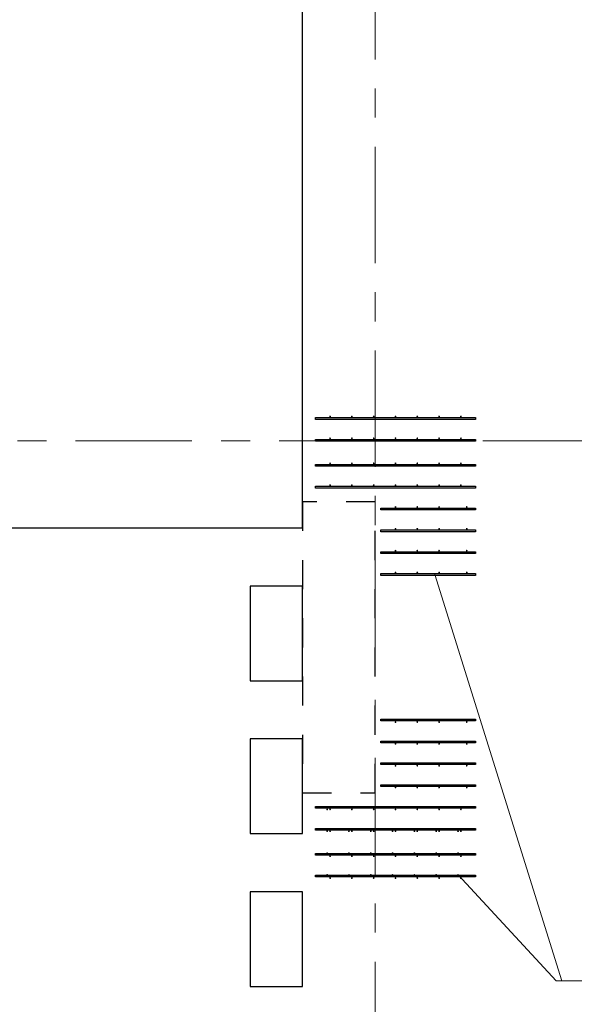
# Model space of a CAD drawing. Header units: metres. Extents: x -38 to 93, y -15 to 21.
# Tile 14 of 193: x -0.72 to 1.19, y 10.86 to 14.25. Entities that reach past the tile are written whole.
import ezdxf

# ---------------------------------------------------------------- set-up
doc = ezdxf.new("R2010")
doc.units = ezdxf.units.M
for name, pattern in [('______11', [0.5, 0.4, -0.05, 0, -0.05]), ('______2', [0.0405, 0.03, -0.0105]), ('______5', [1.1, 0.8, -0.1, 0.1, -0.1])]:
    doc.linetypes.add(name, pattern=pattern)
for name, color, linetype, lineweight in [('XR$2$Осевая линия (1)', 7, '______5', 13), ('XR$4$Арматурный каркас 01', 4, 'Continuous', 35), ('XR$4$Перекрытие (1)', 7, 'Continuous', 35), ('XR$4$Текст_ общее_1', 7, 'Continuous', 13)]:
    doc.layers.add(name, color=color, linetype=linetype, lineweight=lineweight)
doc.layers.add('XR$6$Стена_ бетон несущ.', color=7, linetype='Continuous', lineweight=70, true_color=0xb4b496)

msp = doc.modelspace()

# ---------------------------------------------------------------- hatches: boundary and pattern name
at = {"layer": 'XR$4$Арматурный каркас 01', "linetype": 'Continuous', "lineweight": 50, "transparency": 33554687}
for points in [[(0.348, 12.8832), (0.3478, 12.8844), (0.3471, 12.8854), (0.3461, 12.886), (0.345, 12.8862), (0.3439, 12.886), (0.3429, 12.8854), (0.3422, 12.8844), (0.342, 12.8832), (0.3422, 12.8821), (0.3429, 12.8811), (0.3439, 12.8805), (0.345, 12.8802), (0.3461, 12.8805), (0.3471, 12.8811), (0.3478, 12.8821)], [(0.423, 12.8832), (0.4228, 12.8844), (0.4221, 12.8854), (0.4211, 12.886), (0.42, 12.8862), (0.4189, 12.886), (0.4179, 12.8854), (0.4172, 12.8844), (0.417, 12.8832), (0.4172, 12.8821), (0.4179, 12.8811), (0.4189, 12.8805), (0.42, 12.8802), (0.4211, 12.8805), (0.4221, 12.8811), (0.4228, 12.8821)], [(0.498, 12.8832), (0.4978, 12.8844), (0.4971, 12.8854), (0.4961, 12.886), (0.495, 12.8862), (0.4939, 12.886), (0.4929, 12.8854), (0.4922, 12.8844), (0.492, 12.8832), (0.4922, 12.8821), (0.4929, 12.8811), (0.4939, 12.8805), (0.495, 12.8802), (0.4961, 12.8805), (0.4971, 12.8811), (0.4978, 12.8821)], [(0.573, 12.8832), (0.5728, 12.8844), (0.5721, 12.8854), (0.5711, 12.886), (0.57, 12.8862), (0.5689, 12.886), (0.5679, 12.8854), (0.5672, 12.8844), (0.567, 12.8832), (0.5672, 12.8821), (0.5679, 12.8811), (0.5689, 12.8805), (0.57, 12.8802), (0.5711, 12.8805), (0.5721, 12.8811), (0.5728, 12.8821)], [(0.648, 12.8832), (0.6478, 12.8844), (0.6471, 12.8854), (0.6461, 12.886), (0.645, 12.8862), (0.6439, 12.886), (0.6429, 12.8854), (0.6422, 12.8844), (0.642, 12.8832), (0.6422, 12.8821), (0.6429, 12.8811), (0.6439, 12.8805), (0.645, 12.8802), (0.6461, 12.8805), (0.6471, 12.8811), (0.6478, 12.8821)], [(0.723, 12.8832), (0.7228, 12.8844), (0.7221, 12.8854), (0.7211, 12.886), (0.72, 12.8862), (0.7189, 12.886), (0.7179, 12.8854), (0.7172, 12.8844), (0.717, 12.8832), (0.7172, 12.8821), (0.7179, 12.8811), (0.7189, 12.8805), (0.72, 12.8802), (0.7211, 12.8805), (0.7221, 12.8811), (0.7228, 12.8821)], [(0.798, 12.8832), (0.7978, 12.8844), (0.7971, 12.8854), (0.7961, 12.886), (0.795, 12.8862), (0.7939, 12.886), (0.7929, 12.8854), (0.7922, 12.8844), (0.792, 12.8832), (0.7922, 12.8821), (0.7929, 12.8811), (0.7939, 12.8805), (0.795, 12.8802), (0.7961, 12.8805), (0.7971, 12.8811), (0.7978, 12.8821)], [(0.348, 12.8082), (0.3478, 12.8094), (0.3471, 12.8104), (0.3461, 12.811), (0.345, 12.8112), (0.3439, 12.811), (0.3429, 12.8104), (0.3422, 12.8094), (0.342, 12.8082), (0.3422, 12.8071), (0.3429, 12.8061), (0.3439, 12.8055), (0.345, 12.8052), (0.3461, 12.8055), (0.3471, 12.8061), (0.3478, 12.8071)], [(0.423, 12.8082), (0.4228, 12.8094), (0.4221, 12.8104), (0.4211, 12.811), (0.42, 12.8112), (0.4189, 12.811), (0.4179, 12.8104), (0.4172, 12.8094), (0.417, 12.8082), (0.4172, 12.8071), (0.4179, 12.8061), (0.4189, 12.8055), (0.42, 12.8052), (0.4211, 12.8055), (0.4221, 12.8061), (0.4228, 12.8071)], [(0.498, 12.8082), (0.4978, 12.8094), (0.4971, 12.8104), (0.4961, 12.811), (0.495, 12.8112), (0.4939, 12.811), (0.4929, 12.8104), (0.4922, 12.8094), (0.492, 12.8082), (0.4922, 12.8071), (0.4929, 12.8061), (0.4939, 12.8055), (0.495, 12.8052), (0.4961, 12.8055), (0.4971, 12.8061), (0.4978, 12.8071)], [(0.573, 12.8082), (0.5728, 12.8094), (0.5721, 12.8104), (0.5711, 12.811), (0.57, 12.8112), (0.5689, 12.811), (0.5679, 12.8104), (0.5672, 12.8094), (0.567, 12.8082), (0.5672, 12.8071), (0.5679, 12.8061), (0.5689, 12.8055), (0.57, 12.8052), (0.5711, 12.8055), (0.5721, 12.8061), (0.5728, 12.8071)], [(0.648, 12.8082), (0.6478, 12.8094), (0.6471, 12.8104), (0.6461, 12.811), (0.645, 12.8112), (0.6439, 12.811), (0.6429, 12.8104), (0.6422, 12.8094), (0.642, 12.8082), (0.6422, 12.8071), (0.6429, 12.8061), (0.6439, 12.8055), (0.645, 12.8052), (0.6461, 12.8055), (0.6471, 12.8061), (0.6478, 12.8071)], [(0.723, 12.8082), (0.7228, 12.8094), (0.7221, 12.8104), (0.7211, 12.811), (0.72, 12.8112), (0.7189, 12.811), (0.7179, 12.8104), (0.7172, 12.8094), (0.717, 12.8082), (0.7172, 12.8071), (0.7179, 12.8061), (0.7189, 12.8055), (0.72, 12.8052), (0.7211, 12.8055), (0.7221, 12.8061), (0.7228, 12.8071)], [(0.798, 12.8082), (0.7978, 12.8094), (0.7971, 12.8104), (0.7961, 12.811), (0.795, 12.8112), (0.7939, 12.811), (0.7929, 12.8104), (0.7922, 12.8094), (0.792, 12.8082), (0.7922, 12.8071), (0.7929, 12.8061), (0.7939, 12.8055), (0.795, 12.8052), (0.7961, 12.8055), (0.7971, 12.8061), (0.7978, 12.8071)], [(0.348, 12.7222), (0.3478, 12.7234), (0.3471, 12.7244), (0.3461, 12.725), (0.345, 12.7252), (0.3439, 12.725), (0.3429, 12.7244), (0.3422, 12.7234), (0.342, 12.7222), (0.3422, 12.7211), (0.3429, 12.7201), (0.3439, 12.7195), (0.345, 12.7192), (0.3461, 12.7195), (0.3471, 12.7201), (0.3478, 12.7211)], [(0.423, 12.7222), (0.4228, 12.7234), (0.4221, 12.7244), (0.4211, 12.725), (0.42, 12.7252), (0.4189, 12.725), (0.4179, 12.7244), (0.4172, 12.7234), (0.417, 12.7222), (0.4172, 12.7211), (0.4179, 12.7201), (0.4189, 12.7195), (0.42, 12.7192), (0.4211, 12.7195), (0.4221, 12.7201), (0.4228, 12.7211)], [(0.498, 12.7222), (0.4978, 12.7234), (0.4971, 12.7244), (0.4961, 12.725), (0.495, 12.7252), (0.4939, 12.725), (0.4929, 12.7244), (0.4922, 12.7234), (0.492, 12.7222), (0.4922, 12.7211), (0.4929, 12.7201), (0.4939, 12.7195), (0.495, 12.7192), (0.4961, 12.7195), (0.4971, 12.7201), (0.4978, 12.7211)], [(0.573, 12.7222), (0.5728, 12.7234), (0.5721, 12.7244), (0.5711, 12.725), (0.57, 12.7252), (0.5689, 12.725), (0.5679, 12.7244), (0.5672, 12.7234), (0.567, 12.7222), (0.5672, 12.7211), (0.5679, 12.7201), (0.5689, 12.7195), (0.57, 12.7192), (0.5711, 12.7195), (0.5721, 12.7201), (0.5728, 12.7211)], [(0.648, 12.7222), (0.6478, 12.7234), (0.6471, 12.7244), (0.6461, 12.725), (0.645, 12.7252), (0.6439, 12.725), (0.6429, 12.7244), (0.6422, 12.7234), (0.642, 12.7222), (0.6422, 12.7211), (0.6429, 12.7201), (0.6439, 12.7195), (0.645, 12.7192), (0.6461, 12.7195), (0.6471, 12.7201), (0.6478, 12.7211)], [(0.723, 12.7222), (0.7228, 12.7234), (0.7221, 12.7244), (0.7211, 12.725), (0.72, 12.7252), (0.7189, 12.725), (0.7179, 12.7244), (0.7172, 12.7234), (0.717, 12.7222), (0.7172, 12.7211), (0.7179, 12.7201), (0.7189, 12.7195), (0.72, 12.7192), (0.7211, 12.7195), (0.7221, 12.7201), (0.7228, 12.7211)], [(0.798, 12.7222), (0.7978, 12.7234), (0.7971, 12.7244), (0.7961, 12.725), (0.795, 12.7252), (0.7939, 12.725), (0.7929, 12.7244), (0.7922, 12.7234), (0.792, 12.7222), (0.7922, 12.7211), (0.7929, 12.7201), (0.7939, 12.7195), (0.795, 12.7192), (0.7961, 12.7195), (0.7971, 12.7201), (0.7978, 12.7211)], [(0.348, 12.6472), (0.3478, 12.6484), (0.3471, 12.6494), (0.3461, 12.65), (0.345, 12.6502), (0.3439, 12.65), (0.3429, 12.6494), (0.3422, 12.6484), (0.342, 12.6472), (0.3422, 12.6461), (0.3429, 12.6451), (0.3439, 12.6445), (0.345, 12.6442), (0.3461, 12.6445), (0.3471, 12.6451), (0.3478, 12.6461)], [(0.423, 12.6472), (0.4228, 12.6484), (0.4221, 12.6494), (0.4211, 12.65), (0.42, 12.6502), (0.4189, 12.65), (0.4179, 12.6494), (0.4172, 12.6484), (0.417, 12.6472), (0.4172, 12.6461), (0.4179, 12.6451), (0.4189, 12.6445), (0.42, 12.6442), (0.4211, 12.6445), (0.4221, 12.6451), (0.4228, 12.6461)], [(0.498, 12.6472), (0.4978, 12.6484), (0.4971, 12.6494), (0.4961, 12.65), (0.495, 12.6502), (0.4939, 12.65), (0.4929, 12.6494), (0.4922, 12.6484), (0.492, 12.6472), (0.4922, 12.6461), (0.4929, 12.6451), (0.4939, 12.6445), (0.495, 12.6442), (0.4961, 12.6445), (0.4971, 12.6451), (0.4978, 12.6461)], [(0.573, 12.6472), (0.5728, 12.6484), (0.5721, 12.6494), (0.5711, 12.65), (0.57, 12.6502), (0.5689, 12.65), (0.5679, 12.6494), (0.5672, 12.6484), (0.567, 12.6472), (0.5672, 12.6461), (0.5679, 12.6451), (0.5689, 12.6445), (0.57, 12.6442), (0.5711, 12.6445), (0.5721, 12.6451), (0.5728, 12.6461)], [(0.648, 12.6472), (0.6478, 12.6484), (0.6471, 12.6494), (0.6461, 12.65), (0.645, 12.6502), (0.6439, 12.65), (0.6429, 12.6494), (0.6422, 12.6484), (0.642, 12.6472), (0.6422, 12.6461), (0.6429, 12.6451), (0.6439, 12.6445), (0.645, 12.6442), (0.6461, 12.6445), (0.6471, 12.6451), (0.6478, 12.6461)], [(0.723, 12.6472), (0.7228, 12.6484), (0.7221, 12.6494), (0.7211, 12.65), (0.72, 12.6502), (0.7189, 12.65), (0.7179, 12.6494), (0.7172, 12.6484), (0.717, 12.6472), (0.7172, 12.6461), (0.7179, 12.6451), (0.7189, 12.6445), (0.72, 12.6442), (0.7211, 12.6445), (0.7221, 12.6451), (0.7228, 12.6461)], [(0.798, 12.6472), (0.7978, 12.6484), (0.7971, 12.6494), (0.7961, 12.65), (0.795, 12.6502), (0.7939, 12.65), (0.7929, 12.6494), (0.7922, 12.6484), (0.792, 12.6472), (0.7922, 12.6461), (0.7929, 12.6451), (0.7939, 12.6445), (0.795, 12.6442), (0.7961, 12.6445), (0.7971, 12.6451), (0.7978, 12.6461)], [(0.573, 12.5722), (0.5728, 12.5734), (0.5721, 12.5744), (0.5711, 12.575), (0.57, 12.5752), (0.5689, 12.575), (0.5679, 12.5744), (0.5672, 12.5734), (0.567, 12.5722), (0.5672, 12.5711), (0.5679, 12.5701), (0.5689, 12.5695), (0.57, 12.5692), (0.5711, 12.5695), (0.5721, 12.5701), (0.5728, 12.5711)], [(0.648, 12.5722), (0.6478, 12.5734), (0.6471, 12.5744), (0.6461, 12.575), (0.645, 12.5752), (0.6439, 12.575), (0.6429, 12.5744), (0.6422, 12.5734), (0.642, 12.5722), (0.6422, 12.5711), (0.6429, 12.5701), (0.6439, 12.5695), (0.645, 12.5692), (0.6461, 12.5695), (0.6471, 12.5701), (0.6478, 12.5711)], [(0.723, 12.5722), (0.7228, 12.5734), (0.7221, 12.5744), (0.7211, 12.575), (0.72, 12.5752), (0.7189, 12.575), (0.7179, 12.5744), (0.7172, 12.5734), (0.717, 12.5722), (0.7172, 12.5711), (0.7179, 12.5701), (0.7189, 12.5695), (0.72, 12.5692), (0.7211, 12.5695), (0.7221, 12.5701), (0.7228, 12.5711)], [(0.818, 12.5722), (0.8178, 12.5734), (0.8171, 12.5744), (0.8161, 12.575), (0.815, 12.5752), (0.8139, 12.575), (0.8129, 12.5744), (0.8122, 12.5734), (0.812, 12.5722), (0.8122, 12.5711), (0.8129, 12.5701), (0.8139, 12.5695), (0.815, 12.5692), (0.8161, 12.5695), (0.8171, 12.5701), (0.8178, 12.5711)], [(0.573, 12.4972), (0.5728, 12.4984), (0.5721, 12.4994), (0.5711, 12.5), (0.57, 12.5002), (0.5689, 12.5), (0.5679, 12.4994), (0.5672, 12.4984), (0.567, 12.4972), (0.5672, 12.4961), (0.5679, 12.4951), (0.5689, 12.4945), (0.57, 12.4942), (0.5711, 12.4945), (0.5721, 12.4951), (0.5728, 12.4961)], [(0.648, 12.4972), (0.6478, 12.4984), (0.6471, 12.4994), (0.6461, 12.5), (0.645, 12.5002), (0.6439, 12.5), (0.6429, 12.4994), (0.6422, 12.4984), (0.642, 12.4972), (0.6422, 12.4961), (0.6429, 12.4951), (0.6439, 12.4945), (0.645, 12.4942), (0.6461, 12.4945), (0.6471, 12.4951), (0.6478, 12.4961)], [(0.723, 12.4972), (0.7228, 12.4984), (0.7221, 12.4994), (0.7211, 12.5), (0.72, 12.5002), (0.7189, 12.5), (0.7179, 12.4994), (0.7172, 12.4984), (0.717, 12.4972), (0.7172, 12.4961), (0.7179, 12.4951), (0.7189, 12.4945), (0.72, 12.4942), (0.7211, 12.4945), (0.7221, 12.4951), (0.7228, 12.4961)], [(0.818, 12.4972), (0.8178, 12.4984), (0.8171, 12.4994), (0.8161, 12.5), (0.815, 12.5002), (0.8139, 12.5), (0.8129, 12.4994), (0.8122, 12.4984), (0.812, 12.4972), (0.8122, 12.4961), (0.8129, 12.4951), (0.8139, 12.4945), (0.815, 12.4942), (0.8161, 12.4945), (0.8171, 12.4951), (0.8178, 12.4961)], [(0.573, 12.4222), (0.5728, 12.4234), (0.5721, 12.4244), (0.5711, 12.425), (0.57, 12.4252), (0.5689, 12.425), (0.5679, 12.4244), (0.5672, 12.4234), (0.567, 12.4222), (0.5672, 12.4211), (0.5679, 12.4201), (0.5689, 12.4195), (0.57, 12.4192), (0.5711, 12.4195), (0.5721, 12.4201), (0.5728, 12.4211)], [(0.648, 12.4222), (0.6478, 12.4234), (0.6471, 12.4244), (0.6461, 12.425), (0.645, 12.4252), (0.6439, 12.425), (0.6429, 12.4244), (0.6422, 12.4234), (0.642, 12.4222), (0.6422, 12.4211), (0.6429, 12.4201), (0.6439, 12.4195), (0.645, 12.4192), (0.6461, 12.4195), (0.6471, 12.4201), (0.6478, 12.4211)], [(0.723, 12.4222), (0.7228, 12.4234), (0.7221, 12.4244), (0.7211, 12.425), (0.72, 12.4252), (0.7189, 12.425), (0.7179, 12.4244), (0.7172, 12.4234), (0.717, 12.4222), (0.7172, 12.4211), (0.7179, 12.4201), (0.7189, 12.4195), (0.72, 12.4192), (0.7211, 12.4195), (0.7221, 12.4201), (0.7228, 12.4211)], [(0.818, 12.4222), (0.8178, 12.4234), (0.8171, 12.4244), (0.8161, 12.425), (0.815, 12.4252), (0.8139, 12.425), (0.8129, 12.4244), (0.8122, 12.4234), (0.812, 12.4222), (0.8122, 12.4211), (0.8129, 12.4201), (0.8139, 12.4195), (0.815, 12.4192), (0.8161, 12.4195), (0.8171, 12.4201), (0.8178, 12.4211)], [(0.573, 12.3472), (0.5728, 12.3484), (0.5721, 12.3494), (0.5711, 12.35), (0.57, 12.3502), (0.5689, 12.35), (0.5679, 12.3494), (0.5672, 12.3484), (0.567, 12.3472), (0.5672, 12.3461), (0.5679, 12.3451), (0.5689, 12.3445), (0.57, 12.3442), (0.5711, 12.3445), (0.5721, 12.3451), (0.5728, 12.3461)], [(0.648, 12.3472), (0.6478, 12.3484), (0.6471, 12.3494), (0.6461, 12.35), (0.645, 12.3502), (0.6439, 12.35), (0.6429, 12.3494), (0.6422, 12.3484), (0.642, 12.3472), (0.6422, 12.3461), (0.6429, 12.3451), (0.6439, 12.3445), (0.645, 12.3442), (0.6461, 12.3445), (0.6471, 12.3451), (0.6478, 12.3461)], [(0.723, 12.3472), (0.7228, 12.3484), (0.7221, 12.3494), (0.7211, 12.35), (0.72, 12.3502), (0.7189, 12.35), (0.7179, 12.3494), (0.7172, 12.3484), (0.717, 12.3472), (0.7172, 12.3461), (0.7179, 12.3451), (0.7189, 12.3445), (0.72, 12.3442), (0.7211, 12.3445), (0.7221, 12.3451), (0.7228, 12.3461)], [(0.818, 12.3472), (0.8178, 12.3484), (0.8171, 12.3494), (0.8161, 12.35), (0.815, 12.3502), (0.8139, 12.35), (0.8129, 12.3494), (0.8122, 12.3484), (0.812, 12.3472), (0.8122, 12.3461), (0.8129, 12.3451), (0.8139, 12.3445), (0.815, 12.3442), (0.8161, 12.3445), (0.8171, 12.3451), (0.8178, 12.3461)], [(0.573, 11.8332), (0.5728, 11.8344), (0.5721, 11.8354), (0.5711, 11.836), (0.57, 11.8362), (0.5689, 11.836), (0.5679, 11.8354), (0.5672, 11.8344), (0.567, 11.8332), (0.5672, 11.8321), (0.5679, 11.8311), (0.5689, 11.8305), (0.57, 11.8302), (0.5711, 11.8305), (0.5721, 11.8311), (0.5728, 11.8321)], [(0.648, 11.8332), (0.6478, 11.8344), (0.6471, 11.8354), (0.6461, 11.836), (0.645, 11.8362), (0.6439, 11.836), (0.6429, 11.8354), (0.6422, 11.8344), (0.642, 11.8332), (0.6422, 11.8321), (0.6429, 11.8311), (0.6439, 11.8305), (0.645, 11.8302), (0.6461, 11.8305), (0.6471, 11.8311), (0.6478, 11.8321)], [(0.723, 11.8332), (0.7228, 11.8344), (0.7221, 11.8354), (0.7211, 11.836), (0.72, 11.8362), (0.7189, 11.836), (0.7179, 11.8354), (0.7172, 11.8344), (0.717, 11.8332), (0.7172, 11.8321), (0.7179, 11.8311), (0.7189, 11.8305), (0.72, 11.8302), (0.7211, 11.8305), (0.7221, 11.8311), (0.7228, 11.8321)], [(0.818, 11.8332), (0.8178, 11.8344), (0.8171, 11.8354), (0.8161, 11.836), (0.815, 11.8362), (0.8139, 11.836), (0.8129, 11.8354), (0.8122, 11.8344), (0.812, 11.8332), (0.8122, 11.8321), (0.8129, 11.8311), (0.8139, 11.8305), (0.815, 11.8302), (0.8161, 11.8305), (0.8171, 11.8311), (0.8178, 11.8321)], [(0.573, 11.7582), (0.5728, 11.7594), (0.5721, 11.7604), (0.5711, 11.761), (0.57, 11.7612), (0.5689, 11.761), (0.5679, 11.7604), (0.5672, 11.7594), (0.567, 11.7582), (0.5672, 11.7571), (0.5679, 11.7561), (0.5689, 11.7555), (0.57, 11.7552), (0.5711, 11.7555), (0.5721, 11.7561), (0.5728, 11.7571)], [(0.648, 11.7582), (0.6478, 11.7594), (0.6471, 11.7604), (0.6461, 11.761), (0.645, 11.7612), (0.6439, 11.761), (0.6429, 11.7604), (0.6422, 11.7594), (0.642, 11.7582), (0.6422, 11.7571), (0.6429, 11.7561), (0.6439, 11.7555), (0.645, 11.7552), (0.6461, 11.7555), (0.6471, 11.7561), (0.6478, 11.7571)], [(0.723, 11.7582), (0.7228, 11.7594), (0.7221, 11.7604), (0.7211, 11.761), (0.72, 11.7612), (0.7189, 11.761), (0.7179, 11.7604), (0.7172, 11.7594), (0.717, 11.7582), (0.7172, 11.7571), (0.7179, 11.7561), (0.7189, 11.7555), (0.72, 11.7552), (0.7211, 11.7555), (0.7221, 11.7561), (0.7228, 11.7571)], [(0.818, 11.7582), (0.8178, 11.7594), (0.8171, 11.7604), (0.8161, 11.761), (0.815, 11.7612), (0.8139, 11.761), (0.8129, 11.7604), (0.8122, 11.7594), (0.812, 11.7582), (0.8122, 11.7571), (0.8129, 11.7561), (0.8139, 11.7555), (0.815, 11.7552), (0.8161, 11.7555), (0.8171, 11.7561), (0.8178, 11.7571)], [(0.573, 11.6832), (0.5728, 11.6844), (0.5721, 11.6854), (0.5711, 11.686), (0.57, 11.6862), (0.5689, 11.686), (0.5679, 11.6854), (0.5672, 11.6844), (0.567, 11.6832), (0.5672, 11.6821), (0.5679, 11.6811), (0.5689, 11.6805), (0.57, 11.6802), (0.5711, 11.6805), (0.5721, 11.6811), (0.5728, 11.6821)], [(0.648, 11.6832), (0.6478, 11.6844), (0.6471, 11.6854), (0.6461, 11.686), (0.645, 11.6862), (0.6439, 11.686), (0.6429, 11.6854), (0.6422, 11.6844), (0.642, 11.6832), (0.6422, 11.6821), (0.6429, 11.6811), (0.6439, 11.6805), (0.645, 11.6802), (0.6461, 11.6805), (0.6471, 11.6811), (0.6478, 11.6821)], [(0.723, 11.6832), (0.7228, 11.6844), (0.7221, 11.6854), (0.7211, 11.686), (0.72, 11.6862), (0.7189, 11.686), (0.7179, 11.6854), (0.7172, 11.6844), (0.717, 11.6832), (0.7172, 11.6821), (0.7179, 11.6811), (0.7189, 11.6805), (0.72, 11.6802), (0.7211, 11.6805), (0.7221, 11.6811), (0.7228, 11.6821)], [(0.818, 11.6832), (0.8178, 11.6844), (0.8171, 11.6854), (0.8161, 11.686), (0.815, 11.6862), (0.8139, 11.686), (0.8129, 11.6854), (0.8122, 11.6844), (0.812, 11.6832), (0.8122, 11.6821), (0.8129, 11.6811), (0.8139, 11.6805), (0.815, 11.6802), (0.8161, 11.6805), (0.8171, 11.6811), (0.8178, 11.6821)], [(0.573, 11.6082), (0.5728, 11.6094), (0.5721, 11.6104), (0.5711, 11.611), (0.57, 11.6112), (0.5689, 11.611), (0.5679, 11.6104), (0.5672, 11.6094), (0.567, 11.6082), (0.5672, 11.6071), (0.5679, 11.6061), (0.5689, 11.6055), (0.57, 11.6052), (0.5711, 11.6055), (0.5721, 11.6061), (0.5728, 11.6071)], [(0.648, 11.6082), (0.6478, 11.6094), (0.6471, 11.6104), (0.6461, 11.611), (0.645, 11.6112), (0.6439, 11.611), (0.6429, 11.6104), (0.6422, 11.6094), (0.642, 11.6082), (0.6422, 11.6071), (0.6429, 11.6061), (0.6439, 11.6055), (0.645, 11.6052), (0.6461, 11.6055), (0.6471, 11.6061), (0.6478, 11.6071)], [(0.723, 11.6082), (0.7228, 11.6094), (0.7221, 11.6104), (0.7211, 11.611), (0.72, 11.6112), (0.7189, 11.611), (0.7179, 11.6104), (0.7172, 11.6094), (0.717, 11.6082), (0.7172, 11.6071), (0.7179, 11.6061), (0.7189, 11.6055), (0.72, 11.6052), (0.7211, 11.6055), (0.7221, 11.6061), (0.7228, 11.6071)], [(0.818, 11.6082), (0.8178, 11.6094), (0.8171, 11.6104), (0.8161, 11.611), (0.815, 11.6112), (0.8139, 11.611), (0.8129, 11.6104), (0.8122, 11.6094), (0.812, 11.6082), (0.8122, 11.6071), (0.8129, 11.6061), (0.8139, 11.6055), (0.815, 11.6052), (0.8161, 11.6055), (0.8171, 11.6061), (0.8178, 11.6071)], [(0.338, 11.5332), (0.3378, 11.5344), (0.3371, 11.5354), (0.3361, 11.536), (0.335, 11.5362), (0.3339, 11.536), (0.3329, 11.5354), (0.3322, 11.5344), (0.332, 11.5332), (0.3322, 11.5321), (0.3329, 11.5311), (0.3339, 11.5305), (0.335, 11.5302), (0.3361, 11.5305), (0.3371, 11.5311), (0.3378, 11.5321)], [(0.348, 11.5332), (0.3478, 11.5344), (0.3471, 11.5354), (0.3461, 11.536), (0.345, 11.5362), (0.3439, 11.536), (0.3429, 11.5354), (0.3422, 11.5344), (0.342, 11.5332), (0.3422, 11.5321), (0.3429, 11.5311), (0.3439, 11.5305), (0.345, 11.5302), (0.3461, 11.5305), (0.3471, 11.5311), (0.3478, 11.5321)], [(0.423, 11.5332), (0.4228, 11.5344), (0.4221, 11.5354), (0.4211, 11.536), (0.42, 11.5362), (0.4189, 11.536), (0.4179, 11.5354), (0.4172, 11.5344), (0.417, 11.5332), (0.4172, 11.5321), (0.4179, 11.5311), (0.4189, 11.5305), (0.42, 11.5302), (0.4211, 11.5305), (0.4221, 11.5311), (0.4228, 11.5321)], [(0.498, 11.5332), (0.4978, 11.5344), (0.4971, 11.5354), (0.4961, 11.536), (0.495, 11.5362), (0.4939, 11.536), (0.4929, 11.5354), (0.4922, 11.5344), (0.492, 11.5332), (0.4922, 11.5321), (0.4929, 11.5311), (0.4939, 11.5305), (0.495, 11.5302), (0.4961, 11.5305), (0.4971, 11.5311), (0.4978, 11.5321)], [(0.573, 11.5332), (0.5728, 11.5344), (0.5721, 11.5354), (0.5711, 11.536), (0.57, 11.5362), (0.5689, 11.536), (0.5679, 11.5354), (0.5672, 11.5344), (0.567, 11.5332), (0.5672, 11.5321), (0.5679, 11.5311), (0.5689, 11.5305), (0.57, 11.5302), (0.5711, 11.5305), (0.5721, 11.5311), (0.5728, 11.5321)], [(0.648, 11.5332), (0.6478, 11.5344), (0.6471, 11.5354), (0.6461, 11.536), (0.645, 11.5362), (0.6439, 11.536), (0.6429, 11.5354), (0.6422, 11.5344), (0.642, 11.5332), (0.6422, 11.5321), (0.6429, 11.5311), (0.6439, 11.5305), (0.645, 11.5302), (0.6461, 11.5305), (0.6471, 11.5311), (0.6478, 11.5321)], [(0.723, 11.5332), (0.7228, 11.5344), (0.7221, 11.5354), (0.7211, 11.536), (0.72, 11.5362), (0.7189, 11.536), (0.7179, 11.5354), (0.7172, 11.5344), (0.717, 11.5332), (0.7172, 11.5321), (0.7179, 11.5311), (0.7189, 11.5305), (0.72, 11.5302), (0.7211, 11.5305), (0.7221, 11.5311), (0.7228, 11.5321)], [(0.798, 11.5332), (0.7978, 11.5344), (0.7971, 11.5354), (0.7961, 11.536), (0.795, 11.5362), (0.7939, 11.536), (0.7929, 11.5354), (0.7922, 11.5344), (0.792, 11.5332), (0.7922, 11.5321), (0.7929, 11.5311), (0.7939, 11.5305), (0.795, 11.5302), (0.7961, 11.5305), (0.7971, 11.5311), (0.7978, 11.5321)], [(0.338, 11.4582), (0.3378, 11.4594), (0.3371, 11.4604), (0.3361, 11.461), (0.335, 11.4612), (0.3339, 11.461), (0.3329, 11.4604), (0.3322, 11.4594), (0.332, 11.4582), (0.3322, 11.4571), (0.3329, 11.4561), (0.3339, 11.4555), (0.335, 11.4552), (0.3361, 11.4555), (0.3371, 11.4561), (0.3378, 11.4571)], [(0.348, 11.4582), (0.3478, 11.4594), (0.3471, 11.4604), (0.3461, 11.461), (0.345, 11.4612), (0.3439, 11.461), (0.3429, 11.4604), (0.3422, 11.4594), (0.342, 11.4582), (0.3422, 11.4571), (0.3429, 11.4561), (0.3439, 11.4555), (0.345, 11.4552), (0.3461, 11.4555), (0.3471, 11.4561), (0.3478, 11.4571)], [(0.413, 11.4582), (0.4128, 11.4594), (0.4121, 11.4604), (0.4111, 11.461), (0.41, 11.4612), (0.4089, 11.461), (0.4079, 11.4604), (0.4072, 11.4594), (0.407, 11.4582), (0.4072, 11.4571), (0.4079, 11.4561), (0.4089, 11.4555), (0.41, 11.4552), (0.4111, 11.4555), (0.4121, 11.4561), (0.4128, 11.4571)], [(0.423, 11.4582), (0.4228, 11.4594), (0.4221, 11.4604), (0.4211, 11.461), (0.42, 11.4612), (0.4189, 11.461), (0.4179, 11.4604), (0.4172, 11.4594), (0.417, 11.4582), (0.4172, 11.4571), (0.4179, 11.4561), (0.4189, 11.4555), (0.42, 11.4552), (0.4211, 11.4555), (0.4221, 11.4561), (0.4228, 11.4571)], [(0.488, 11.4582), (0.4878, 11.4594), (0.4871, 11.4604), (0.4861, 11.461), (0.485, 11.4612), (0.4839, 11.461), (0.4829, 11.4604), (0.4822, 11.4594), (0.482, 11.4582), (0.4822, 11.4571), (0.4829, 11.4561), (0.4839, 11.4555), (0.485, 11.4552), (0.4861, 11.4555), (0.4871, 11.4561), (0.4878, 11.4571)], [(0.498, 11.4582), (0.4978, 11.4594), (0.4971, 11.4604), (0.4961, 11.461), (0.495, 11.4612), (0.4939, 11.461), (0.4929, 11.4604), (0.4922, 11.4594), (0.492, 11.4582), (0.4922, 11.4571), (0.4929, 11.4561), (0.4939, 11.4555), (0.495, 11.4552), (0.4961, 11.4555), (0.4971, 11.4561), (0.4978, 11.4571)], [(0.563, 11.4582), (0.5628, 11.4594), (0.5621, 11.4604), (0.5611, 11.461), (0.56, 11.4612), (0.5589, 11.461), (0.5579, 11.4604), (0.5572, 11.4594), (0.557, 11.4582), (0.5572, 11.4571), (0.5579, 11.4561), (0.5589, 11.4555), (0.56, 11.4552), (0.5611, 11.4555), (0.5621, 11.4561), (0.5628, 11.4571)], [(0.573, 11.4582), (0.5728, 11.4594), (0.5721, 11.4604), (0.5711, 11.461), (0.57, 11.4612), (0.5689, 11.461), (0.5679, 11.4604), (0.5672, 11.4594), (0.567, 11.4582), (0.5672, 11.4571), (0.5679, 11.4561), (0.5689, 11.4555), (0.57, 11.4552), (0.5711, 11.4555), (0.5721, 11.4561), (0.5728, 11.4571)], [(0.638, 11.4582), (0.6378, 11.4594), (0.6371, 11.4604), (0.6361, 11.461), (0.635, 11.4612), (0.6339, 11.461), (0.6329, 11.4604), (0.6322, 11.4594), (0.632, 11.4582), (0.6322, 11.4571), (0.6329, 11.4561), (0.6339, 11.4555), (0.635, 11.4552), (0.6361, 11.4555), (0.6371, 11.4561), (0.6378, 11.4571)], [(0.648, 11.4582), (0.6478, 11.4594), (0.6471, 11.4604), (0.6461, 11.461), (0.645, 11.4612), (0.6439, 11.461), (0.6429, 11.4604), (0.6422, 11.4594), (0.642, 11.4582), (0.6422, 11.4571), (0.6429, 11.4561), (0.6439, 11.4555), (0.645, 11.4552), (0.6461, 11.4555), (0.6471, 11.4561), (0.6478, 11.4571)], [(0.713, 11.4582), (0.7128, 11.4594), (0.7121, 11.4604), (0.7111, 11.461), (0.71, 11.4612), (0.7089, 11.461), (0.7079, 11.4604), (0.7072, 11.4594), (0.707, 11.4582), (0.7072, 11.4571), (0.7079, 11.4561), (0.7089, 11.4555), (0.71, 11.4552), (0.7111, 11.4555), (0.7121, 11.4561), (0.7128, 11.4571)], [(0.723, 11.4582), (0.7228, 11.4594), (0.7221, 11.4604), (0.7211, 11.461), (0.72, 11.4612), (0.7189, 11.461), (0.7179, 11.4604), (0.7172, 11.4594), (0.717, 11.4582), (0.7172, 11.4571), (0.7179, 11.4561), (0.7189, 11.4555), (0.72, 11.4552), (0.7211, 11.4555), (0.7221, 11.4561), (0.7228, 11.4571)], [(0.788, 11.4582), (0.7878, 11.4594), (0.7871, 11.4604), (0.7861, 11.461), (0.785, 11.4612), (0.7839, 11.461), (0.7829, 11.4604), (0.7822, 11.4594), (0.782, 11.4582), (0.7822, 11.4571), (0.7829, 11.4561), (0.7839, 11.4555), (0.785, 11.4552), (0.7861, 11.4555), (0.7871, 11.4561), (0.7878, 11.4571)], [(0.798, 11.4582), (0.7978, 11.4594), (0.7971, 11.4604), (0.7961, 11.461), (0.795, 11.4612), (0.7939, 11.461), (0.7929, 11.4604), (0.7922, 11.4594), (0.792, 11.4582), (0.7922, 11.4571), (0.7929, 11.4561), (0.7939, 11.4555), (0.795, 11.4552), (0.7961, 11.4555), (0.7971, 11.4561), (0.7978, 11.4571)], [(0.338, 11.3832), (0.3378, 11.3844), (0.3371, 11.3854), (0.3361, 11.386), (0.335, 11.3862), (0.3339, 11.386), (0.3329, 11.3854), (0.3322, 11.3844), (0.332, 11.3832), (0.3322, 11.3821), (0.3329, 11.3811), (0.3339, 11.3805), (0.335, 11.3802), (0.3361, 11.3805), (0.3371, 11.3811), (0.3378, 11.3821)], [(0.348, 11.3722), (0.3478, 11.3734), (0.3471, 11.3744), (0.3461, 11.375), (0.345, 11.3752), (0.3439, 11.375), (0.3429, 11.3744), (0.3422, 11.3734), (0.342, 11.3722), (0.3422, 11.3711), (0.3429, 11.3701), (0.3439, 11.3695), (0.345, 11.3692), (0.3461, 11.3695), (0.3471, 11.3701), (0.3478, 11.3711)], [(0.413, 11.3832), (0.4128, 11.3844), (0.4121, 11.3854), (0.4111, 11.386), (0.41, 11.3862), (0.4089, 11.386), (0.4079, 11.3854), (0.4072, 11.3844), (0.407, 11.3832), (0.4072, 11.3821), (0.4079, 11.3811), (0.4089, 11.3805), (0.41, 11.3802), (0.4111, 11.3805), (0.4121, 11.3811), (0.4128, 11.3821)], [(0.423, 11.3722), (0.4228, 11.3734), (0.4221, 11.3744), (0.4211, 11.375), (0.42, 11.3752), (0.4189, 11.375), (0.4179, 11.3744), (0.4172, 11.3734), (0.417, 11.3722), (0.4172, 11.3711), (0.4179, 11.3701), (0.4189, 11.3695), (0.42, 11.3692), (0.4211, 11.3695), (0.4221, 11.3701), (0.4228, 11.3711)], [(0.488, 11.3832), (0.4878, 11.3844), (0.4871, 11.3854), (0.4861, 11.386), (0.485, 11.3862), (0.4839, 11.386), (0.4829, 11.3854), (0.4822, 11.3844), (0.482, 11.3832), (0.4822, 11.3821), (0.4829, 11.3811), (0.4839, 11.3805), (0.485, 11.3802), (0.4861, 11.3805), (0.4871, 11.3811), (0.4878, 11.3821)], [(0.498, 11.3722), (0.4978, 11.3734), (0.4971, 11.3744), (0.4961, 11.375), (0.495, 11.3752), (0.4939, 11.375), (0.4929, 11.3744), (0.4922, 11.3734), (0.492, 11.3722), (0.4922, 11.3711), (0.4929, 11.3701), (0.4939, 11.3695), (0.495, 11.3692), (0.4961, 11.3695), (0.4971, 11.3701), (0.4978, 11.3711)], [(0.563, 11.3832), (0.5628, 11.3844), (0.5621, 11.3854), (0.5611, 11.386), (0.56, 11.3862), (0.5589, 11.386), (0.5579, 11.3854), (0.5572, 11.3844), (0.557, 11.3832), (0.5572, 11.3821), (0.5579, 11.3811), (0.5589, 11.3805), (0.56, 11.3802), (0.5611, 11.3805), (0.5621, 11.3811), (0.5628, 11.3821)], [(0.573, 11.3722), (0.5728, 11.3734), (0.5721, 11.3744), (0.5711, 11.375), (0.57, 11.3752), (0.5689, 11.375), (0.5679, 11.3744), (0.5672, 11.3734), (0.567, 11.3722), (0.5672, 11.3711), (0.5679, 11.3701), (0.5689, 11.3695), (0.57, 11.3692), (0.5711, 11.3695), (0.5721, 11.3701), (0.5728, 11.3711)], [(0.638, 11.3832), (0.6378, 11.3844), (0.6371, 11.3854), (0.6361, 11.386), (0.635, 11.3862), (0.6339, 11.386), (0.6329, 11.3854), (0.6322, 11.3844), (0.632, 11.3832), (0.6322, 11.3821), (0.6329, 11.3811), (0.6339, 11.3805), (0.635, 11.3802), (0.6361, 11.3805), (0.6371, 11.3811), (0.6378, 11.3821)], [(0.648, 11.3722), (0.6478, 11.3734), (0.6471, 11.3744), (0.6461, 11.375), (0.645, 11.3752), (0.6439, 11.375), (0.6429, 11.3744), (0.6422, 11.3734), (0.642, 11.3722), (0.6422, 11.3711), (0.6429, 11.3701), (0.6439, 11.3695), (0.645, 11.3692), (0.6461, 11.3695), (0.6471, 11.3701), (0.6478, 11.3711)], [(0.713, 11.3832), (0.7128, 11.3844), (0.7121, 11.3854), (0.7111, 11.386), (0.71, 11.3862), (0.7089, 11.386), (0.7079, 11.3854), (0.7072, 11.3844), (0.707, 11.3832), (0.7072, 11.3821), (0.7079, 11.3811), (0.7089, 11.3805), (0.71, 11.3802), (0.7111, 11.3805), (0.7121, 11.3811), (0.7128, 11.3821)], [(0.723, 11.3722), (0.7228, 11.3734), (0.7221, 11.3744), (0.7211, 11.375), (0.72, 11.3752), (0.7189, 11.375), (0.7179, 11.3744), (0.7172, 11.3734), (0.717, 11.3722), (0.7172, 11.3711), (0.7179, 11.3701), (0.7189, 11.3695), (0.72, 11.3692), (0.7211, 11.3695), (0.7221, 11.3701), (0.7228, 11.3711)], [(0.788, 11.3832), (0.7878, 11.3844), (0.7871, 11.3854), (0.7861, 11.386), (0.785, 11.3862), (0.7839, 11.386), (0.7829, 11.3854), (0.7822, 11.3844), (0.782, 11.3832), (0.7822, 11.3821), (0.7829, 11.3811), (0.7839, 11.3805), (0.785, 11.3802), (0.7861, 11.3805), (0.7871, 11.3811), (0.7878, 11.3821)], [(0.798, 11.3722), (0.7978, 11.3734), (0.7971, 11.3744), (0.7961, 11.375), (0.795, 11.3752), (0.7939, 11.375), (0.7929, 11.3744), (0.7922, 11.3734), (0.792, 11.3722), (0.7922, 11.3711), (0.7929, 11.3701), (0.7939, 11.3695), (0.795, 11.3692), (0.7961, 11.3695), (0.7971, 11.3701), (0.7978, 11.3711)], [(0.338, 11.3082), (0.3378, 11.3094), (0.3371, 11.3104), (0.3361, 11.311), (0.335, 11.3112), (0.3339, 11.311), (0.3329, 11.3104), (0.3322, 11.3094), (0.332, 11.3082), (0.3322, 11.3071), (0.3329, 11.3061), (0.3339, 11.3055), (0.335, 11.3052), (0.3361, 11.3055), (0.3371, 11.3061), (0.3378, 11.3071)], [(0.348, 11.2972), (0.3478, 11.2984), (0.3471, 11.2994), (0.3461, 11.3), (0.345, 11.3002), (0.3439, 11.3), (0.3429, 11.2994), (0.3422, 11.2984), (0.342, 11.2972), (0.3422, 11.2961), (0.3429, 11.2951), (0.3439, 11.2945), (0.345, 11.2942), (0.3461, 11.2945), (0.3471, 11.2951), (0.3478, 11.2961)], [(0.413, 11.3082), (0.4128, 11.3094), (0.4121, 11.3104), (0.4111, 11.311), (0.41, 11.3112), (0.4089, 11.311), (0.4079, 11.3104), (0.4072, 11.3094), (0.407, 11.3082), (0.4072, 11.3071), (0.4079, 11.3061), (0.4089, 11.3055), (0.41, 11.3052), (0.4111, 11.3055), (0.4121, 11.3061), (0.4128, 11.3071)], [(0.423, 11.2972), (0.4228, 11.2984), (0.4221, 11.2994), (0.4211, 11.3), (0.42, 11.3002), (0.4189, 11.3), (0.4179, 11.2994), (0.4172, 11.2984), (0.417, 11.2972), (0.4172, 11.2961), (0.4179, 11.2951), (0.4189, 11.2945), (0.42, 11.2942), (0.4211, 11.2945), (0.4221, 11.2951), (0.4228, 11.2961)], [(0.488, 11.3082), (0.4878, 11.3094), (0.4871, 11.3104), (0.4861, 11.311), (0.485, 11.3112), (0.4839, 11.311), (0.4829, 11.3104), (0.4822, 11.3094), (0.482, 11.3082), (0.4822, 11.3071), (0.4829, 11.3061), (0.4839, 11.3055), (0.485, 11.3052), (0.4861, 11.3055), (0.4871, 11.3061), (0.4878, 11.3071)], [(0.498, 11.2972), (0.4978, 11.2984), (0.4971, 11.2994), (0.4961, 11.3), (0.495, 11.3002), (0.4939, 11.3), (0.4929, 11.2994), (0.4922, 11.2984), (0.492, 11.2972), (0.4922, 11.2961), (0.4929, 11.2951), (0.4939, 11.2945), (0.495, 11.2942), (0.4961, 11.2945), (0.4971, 11.2951), (0.4978, 11.2961)], [(0.563, 11.3082), (0.5628, 11.3094), (0.5621, 11.3104), (0.5611, 11.311), (0.56, 11.3112), (0.5589, 11.311), (0.5579, 11.3104), (0.5572, 11.3094), (0.557, 11.3082), (0.5572, 11.3071), (0.5579, 11.3061), (0.5589, 11.3055), (0.56, 11.3052), (0.5611, 11.3055), (0.5621, 11.3061), (0.5628, 11.3071)], [(0.573, 11.2972), (0.5728, 11.2984), (0.5721, 11.2994), (0.5711, 11.3), (0.57, 11.3002), (0.5689, 11.3), (0.5679, 11.2994), (0.5672, 11.2984), (0.567, 11.2972), (0.5672, 11.2961), (0.5679, 11.2951), (0.5689, 11.2945), (0.57, 11.2942), (0.5711, 11.2945), (0.5721, 11.2951), (0.5728, 11.2961)], [(0.638, 11.3082), (0.6378, 11.3094), (0.6371, 11.3104), (0.6361, 11.311), (0.635, 11.3112), (0.6339, 11.311), (0.6329, 11.3104), (0.6322, 11.3094), (0.632, 11.3082), (0.6322, 11.3071), (0.6329, 11.3061), (0.6339, 11.3055), (0.635, 11.3052), (0.6361, 11.3055), (0.6371, 11.3061), (0.6378, 11.3071)], [(0.648, 11.2972), (0.6478, 11.2984), (0.6471, 11.2994), (0.6461, 11.3), (0.645, 11.3002), (0.6439, 11.3), (0.6429, 11.2994), (0.6422, 11.2984), (0.642, 11.2972), (0.6422, 11.2961), (0.6429, 11.2951), (0.6439, 11.2945), (0.645, 11.2942), (0.6461, 11.2945), (0.6471, 11.2951), (0.6478, 11.2961)], [(0.713, 11.3082), (0.7128, 11.3094), (0.7121, 11.3104), (0.7111, 11.311), (0.71, 11.3112), (0.7089, 11.311), (0.7079, 11.3104), (0.7072, 11.3094), (0.707, 11.3082), (0.7072, 11.3071), (0.7079, 11.3061), (0.7089, 11.3055), (0.71, 11.3052), (0.7111, 11.3055), (0.7121, 11.3061), (0.7128, 11.3071)], [(0.723, 11.2972), (0.7228, 11.2984), (0.7221, 11.2994), (0.7211, 11.3), (0.72, 11.3002), (0.7189, 11.3), (0.7179, 11.2994), (0.7172, 11.2984), (0.717, 11.2972), (0.7172, 11.2961), (0.7179, 11.2951), (0.7189, 11.2945), (0.72, 11.2942), (0.7211, 11.2945), (0.7221, 11.2951), (0.7228, 11.2961)], [(0.788, 11.3082), (0.7878, 11.3094), (0.7871, 11.3104), (0.7861, 11.311), (0.785, 11.3112), (0.7839, 11.311), (0.7829, 11.3104), (0.7822, 11.3094), (0.782, 11.3082), (0.7822, 11.3071), (0.7829, 11.3061), (0.7839, 11.3055), (0.785, 11.3052), (0.7861, 11.3055), (0.7871, 11.3061), (0.7878, 11.3071)], [(0.798, 11.2972), (0.7978, 11.2984), (0.7971, 11.2994), (0.7961, 11.3), (0.795, 11.3002), (0.7939, 11.3), (0.7929, 11.2994), (0.7922, 11.2984), (0.792, 11.2972), (0.7922, 11.2961), (0.7929, 11.2951), (0.7939, 11.2945), (0.795, 11.2942), (0.7961, 11.2945), (0.7971, 11.2951), (0.7978, 11.2961)]]:
    msp.add_hatch(color=2, dxfattribs=at).paths.add_polyline_path(points)

# ---------------------------------------------------------------- linework, layer by layer
at = {"layer": 'XR$2$Осевая линия (1)', "color": 253, "linetype": '______11', "lineweight": 13, "true_color": 0xa0a0a0, "transparency": 33554687}
for p, q in [((0.5, -3.39), (0.5, 19.78)), ((-2.63, 12.8), (62.6, 12.8))]:
    msp.add_line(p, q, dxfattribs=at)
at = {"layer": 'XR$4$Арматурный каркас 01', "color": 2, "linetype": 'Continuous', "lineweight": 25, "transparency": 33554687}
for points in [[(0.295, 12.8792), (0.845, 12.8792), (0.845, 12.8732), (0.295, 12.8732), (0.295, 12.8792)], [(0.295, 12.8792), (0.845, 12.8792), (0.845, 12.8732), (0.295, 12.8732), (0.295, 12.8792)], [(0.295, 12.8042), (0.845, 12.8042), (0.845, 12.7982), (0.295, 12.7982), (0.295, 12.8042)], [(0.295, 12.8042), (0.845, 12.8042), (0.845, 12.7982), (0.295, 12.7982), (0.295, 12.8042)], [(0.295, 12.7182), (0.845, 12.7182), (0.845, 12.7122), (0.295, 12.7122), (0.295, 12.7182)], [(0.295, 12.7182), (0.845, 12.7182), (0.845, 12.7122), (0.295, 12.7122), (0.295, 12.7182)], [(0.295, 12.6432), (0.845, 12.6432), (0.845, 12.6372), (0.295, 12.6372), (0.295, 12.6432)], [(0.295, 12.6432), (0.845, 12.6432), (0.845, 12.6372), (0.295, 12.6372), (0.295, 12.6432)], [(0.52, 12.5682), (0.845, 12.5682), (0.845, 12.5622), (0.52, 12.5622), (0.52, 12.5682)], [(0.52, 12.5682), (0.845, 12.5682), (0.845, 12.5622), (0.52, 12.5622), (0.52, 12.5682)], [(0.52, 12.4932), (0.845, 12.4932), (0.845, 12.4872), (0.52, 12.4872), (0.52, 12.4932)], [(0.52, 12.4932), (0.845, 12.4932), (0.845, 12.4872), (0.52, 12.4872), (0.52, 12.4932)], [(0.52, 12.4182), (0.845, 12.4182), (0.845, 12.4122), (0.52, 12.4122), (0.52, 12.4182)], [(0.52, 12.4182), (0.845, 12.4182), (0.845, 12.4122), (0.52, 12.4122), (0.52, 12.4182)], [(0.52, 12.3432), (0.845, 12.3432), (0.845, 12.3372), (0.52, 12.3372), (0.52, 12.3432)], [(0.52, 12.3432), (0.845, 12.3432), (0.845, 12.3372), (0.52, 12.3372), (0.52, 12.3432)], [(0.52, 11.8432), (0.845, 11.8432), (0.845, 11.8372), (0.52, 11.8372), (0.52, 11.8432)], [(0.52, 11.8432), (0.845, 11.8432), (0.845, 11.8372), (0.52, 11.8372), (0.52, 11.8432)], [(0.52, 11.7682), (0.845, 11.7682), (0.845, 11.7622), (0.52, 11.7622), (0.52, 11.7682)], [(0.52, 11.7682), (0.845, 11.7682), (0.845, 11.7622), (0.52, 11.7622), (0.52, 11.7682)], [(0.52, 11.6932), (0.845, 11.6932), (0.845, 11.6872), (0.52, 11.6872), (0.52, 11.6932)], [(0.52, 11.6932), (0.845, 11.6932), (0.845, 11.6872), (0.52, 11.6872), (0.52, 11.6932)], [(0.52, 11.6182), (0.845, 11.6182), (0.845, 11.6122), (0.52, 11.6122), (0.52, 11.6182)], [(0.52, 11.6182), (0.845, 11.6182), (0.845, 11.6122), (0.52, 11.6122), (0.52, 11.6182)], [(0.295, 11.5432), (0.845, 11.5432), (0.845, 11.5372), (0.295, 11.5372), (0.295, 11.5432)], [(0.295, 11.5432), (0.845, 11.5432), (0.845, 11.5372), (0.295, 11.5372), (0.295, 11.5432)], [(0.295, 11.4682), (0.845, 11.4682), (0.845, 11.4622), (0.295, 11.4622), (0.295, 11.4682)], [(0.295, 11.4682), (0.845, 11.4682), (0.845, 11.4622), (0.295, 11.4622), (0.295, 11.4682)], [(0.295, 11.3822), (0.845, 11.3822), (0.845, 11.3762), (0.295, 11.3762), (0.295, 11.3822)], [(0.295, 11.3822), (0.845, 11.3822), (0.845, 11.3762), (0.295, 11.3762), (0.295, 11.3822)], [(0.295, 11.3072), (0.845, 11.3072), (0.845, 11.3012), (0.295, 11.3012), (0.295, 11.3072)], [(0.295, 11.3072), (0.845, 11.3072), (0.845, 11.3012), (0.295, 11.3012), (0.295, 11.3072)]]:
    msp.add_lwpolyline(points, dxfattribs=at)
at = {"layer": 'XR$4$Перекрытие (1)', "color": 7, "linetype": 'Continuous', "lineweight": 25, "transparency": 33554687}
for p, q in [((0.25, 12.5002), (0.25, 16.6502)), ((-1.35, 12.5002), (0.07, 12.5002)), ((0.07, 12.5002), (0.25, 12.5002)), ((0.07, 12.3002), (0.07, 11.9752)), ((0.25, 12.3002), (0.07, 12.3002)), ((0.25, 11.9752), (0.25, 12.3002)), ((0.07, 11.9752), (0.25, 11.9752)), ((0.07, 11.7752), (0.07, 11.4502)), ((0.25, 11.7752), (0.07, 11.7752)), ((0.25, 11.4502), (0.25, 11.7752)), ((0.07, 11.4502), (0.25, 11.4502)), ((0.07, 11.2502), (0.07, 10.9252)), ((0.25, 11.2502), (0.07, 11.2502)), ((0.25, 10.9252), (0.25, 11.2502)), ((0.07, 10.9252), (0.25, 10.9252))]:
    msp.add_line(p, q, dxfattribs=at)
at = {"layer": 'XR$4$Текст_ общее_1', "color": 7, "linetype": 'Continuous', "lineweight": 13, "transparency": 33554687}
msp.add_line((0.7055, 12.3402), (1.1422, 10.9445), dxfattribs=at)
msp.add_lwpolyline([(0.785, 11.3082), (1.1222, 10.9445), (2.8322, 10.9445)], dxfattribs=at)
at = {"layer": 'XR$6$Стена_ бетон несущ.', "color": 253, "linetype": '______2', "lineweight": -3, "true_color": 0xa0a0a0, "transparency": 33554687}
for p, q in [((0.5, 12.59), (0.25, 12.59)), ((0.25, 12.59), (0.25, 11.59)), ((0.5, 11.59), (0.5, 12.59)), ((0.25, 11.59), (0.5, 11.59))]:
    msp.add_line(p, q, dxfattribs=at)

doc.saveas('drawing.dxf')
